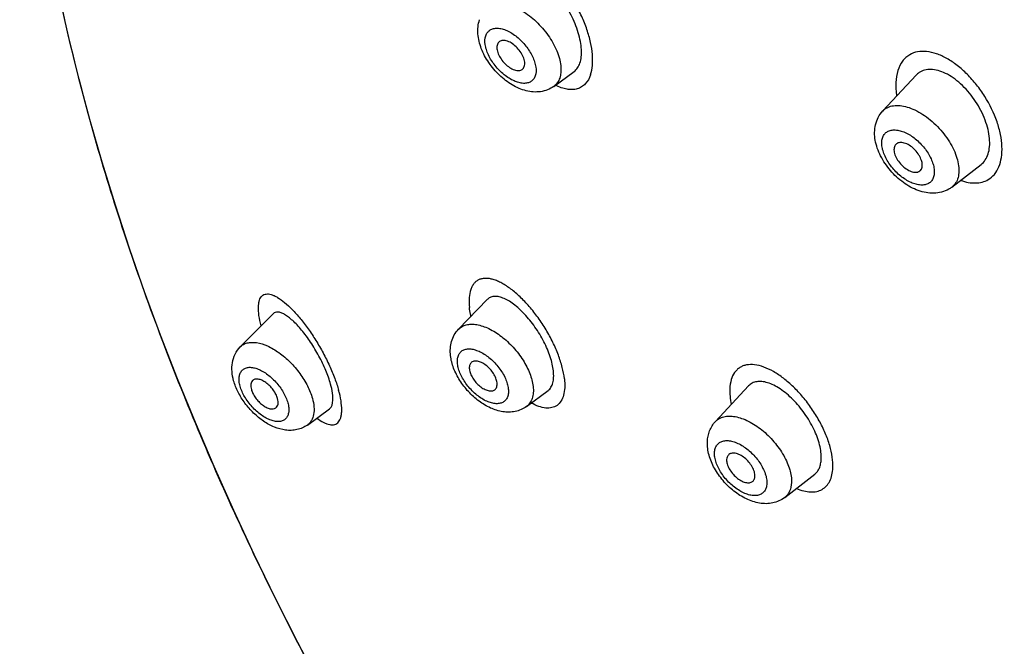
# Model space of a CAD drawing. Header units: millimetres. Extents: x 163 to 790, y -558 to 214.
# Tile 7 of 40: x 379 to 406, y -291 to -274. Entities that reach past the tile are written whole.
import ezdxf

# ---------------------------------------------------------------- set-up
doc = ezdxf.new("R2010")
doc.units = ezdxf.units.MM
doc.header["$LTSCALE"] = 23.1
doc.layers.get('0').update_dxf_attribs({"linetype": 'CONTINUOUS'})

msp = doc.modelspace()

# ---------------------------------------------------------------- linework, layer by layer
at = {"color": 7, "linetype": 'CONTINUOUS'}
for p, q in [((393.883, -275.852), (394.45, -275.437)), ((403.042, -276.538), (403.973, -275.542)), ((404.058, -278.218), (404.075, -278.207)), ((404.967, -278.654), (405.781, -278.027)), ((391.232, -282.61), (392.024, -281.788)), ((385.156, -283.102), (386.068, -282.179)), ((398.383, -285.181), (399.307, -284.189)), ((393.124, -284.761), (393.725, -284.315)), ((387.024, -285.277), (387.637, -284.831)), ((400.312, -287.293), (401.148, -286.645))]:
    msp.add_line(p, q, dxfattribs=at)
at = {"color": 9, "linetype": 'CONTINUOUS'}
msp.add_line((387.024, -285.277), (387.024, -285.277), dxfattribs=at)
at = {"color": 7, "linetype": 'CONTINUOUS'}
msp.add_lwpolyline([(380.097, -273.253), (380.357, -274.416), (380.645, -275.589), (380.959, -276.769), (381.3, -277.957), (381.668, -279.152), (382.062, -280.352), (382.482, -281.558), (382.928, -282.769), (383.399, -283.983), (383.896, -285.201), (384.417, -286.421), (384.964, -287.643), (385.534, -288.867), (386.129, -290.092), (386.748, -291.317), (387.39, -292.541)], dxfattribs=at)
at = {"color": 9, "linetype": 'CONTINUOUS'}
msp.add_arc((403.373, -276.848), 0.453, 119.951, 136.8597, dxfattribs=at)
at = {"color": 7, "linetype": 'CONTINUOUS'}
msp.add_arc((404.479, -278.021), 0.799, 299.9929, 307.6213, dxfattribs=at)
at = {"color": 9, "linetype": 'CONTINUOUS'}
for points, knots in [([(382.607, -281.901), (381.975, -280.16), (380.871, -276.721), (379.701, -271.584), (379.071, -266.654), (378.988, -261.983), (379.457, -257.621), (380.32, -254.235), (381.287, -251.748), (382.136, -250.014), (383.114, -248.392), (384.22, -246.886), (385.451, -245.501), (386.802, -244.242), (388.271, -243.11), (389.853, -242.111), (391.543, -241.245), (393.963, -240.262), (397.26, -239.389), (401.508, -238.925), (406.053, -239.03), (410.846, -239.7), (414.076, -240.496), (415.718, -240.981)], [0, 0, 0, 0, 0.0788, 0.153467, 0.223819, 0.289844, 0.351736, 0.409927, 0.437864, 0.465159, 0.491939, 0.518343, 0.544522, 0.570632, 0.596832, 0.623278, 0.65012, 0.677495, 0.734285, 0.794509, 0.85871, 0.927181, 1, 1, 1, 1]), ([(394.905, -275.533), (394.935, -275.45), (394.969, -275.261), (394.965, -274.956), (394.911, -274.619), (394.81, -274.263), (394.664, -273.9), (394.48, -273.545), (394.265, -273.211), (394.027, -272.908), (393.775, -272.648), (393.517, -272.44), (393.262, -272.291), (393.017, -272.207), (392.789, -272.195), (392.588, -272.262), (392.431, -272.409), (392.368, -272.54), (392.344, -272.612)], [0, 0, 0, 0, 0.053103, 0.114679, 0.183775, 0.258966, 0.3383, 0.419506, 0.50028, 0.578386, 0.651793, 0.718772, 0.77813, 0.82947, 0.873721, 0.913821, 0.954365, 1, 1, 1, 1]), ([(392.005, -273.689), (392.038, -273.655), (392.118, -273.596), (392.265, -273.55), (392.432, -273.543), (392.616, -273.575), (392.809, -273.644), (393.081, -273.787), (393.406, -274.041), (393.734, -274.419), (393.939, -274.777), (394.041, -275.067), (394.092, -275.32), (394.085, -275.511), (394.048, -275.62)], [0, 0, 0, 0, 0.042434, 0.087125, 0.136458, 0.191722, 0.253195, 0.320393, 0.467298, 0.620945, 0.767737, 0.834844, 0.896213, 1, 1, 1, 1]), ([(391.989, -274.442), (392, -274.41), (392.031, -274.348), (392.107, -274.278), (392.207, -274.238), (392.3, -274.231), (392.38, -274.239), (392.469, -274.258), (392.585, -274.3), (392.723, -274.375), (392.909, -274.509), (393.114, -274.72), (393.27, -274.965), (393.352, -275.168), (393.394, -275.347), (393.393, -275.483), (393.366, -275.56)], [0, 0, 0, 0, 0.045606, 0.089039, 0.13405, 0.183818, 0.211144, 0.240205, 0.303461, 0.373052, 0.447665, 0.6044, 0.757641, 0.828159, 0.892517, 1, 1, 1, 1]), ([(393.366, -275.56), (393.355, -275.593), (393.324, -275.655), (393.248, -275.725), (393.149, -275.765), (393.055, -275.772), (392.975, -275.763), (392.886, -275.745), (392.771, -275.703), (392.632, -275.627), (392.447, -275.493), (392.242, -275.283), (392.085, -275.038), (392.004, -274.834), (391.961, -274.656), (391.963, -274.52), (391.989, -274.442)], [0, 0, 0, 0, 0.045606, 0.089039, 0.13405, 0.183818, 0.211144, 0.240205, 0.303461, 0.373052, 0.447665, 0.6044, 0.757641, 0.828159, 0.892517, 1, 1, 1, 1]), ([(405.974, -278.448), (406.04, -278.412), (406.163, -278.307), (406.288, -278.089), (406.357, -277.822), (406.369, -277.516), (406.325, -277.182), (406.192, -276.704), (405.962, -276.235), (405.659, -275.805), (405.401, -275.514), (405.124, -275.267), (404.836, -275.073), (404.55, -274.941), (404.273, -274.874), (404.015, -274.878), (403.86, -274.933), (403.794, -274.972)], [0, 0, 0, 0, 0.044523, 0.092042, 0.144933, 0.204332, 0.270212, 0.341619, 0.494561, 0.572605, 0.648986, 0.721844, 0.789586, 0.851065, 0.905937, 0.954919, 1, 1, 1, 1]), ([(403.794, -274.972), (403.755, -274.994), (403.681, -275.047), (403.554, -275.187), (403.443, -275.423), (403.392, -275.759), (403.409, -275.999), (403.428, -276.124)], [0, 0, 0, 0, 0.104346, 0.210953, 0.440129, 0.701885, 1, 1, 1, 1]), ([(394.048, -275.62), (394.032, -275.667), (393.989, -275.755), (393.92, -275.825), (393.883, -275.852)], [0, 0, 0, 0, 0.512726, 1, 1, 1, 1]), ([(394.905, -275.533), (394.875, -275.626), (394.805, -275.756), (394.659, -275.874), (394.535, -275.928), (394.396, -275.949), (394.245, -275.937), (394.086, -275.894), (393.98, -275.848), (393.926, -275.821)], [0, 0, 0, 0, 0.246158, 0.357758, 0.46857, 0.584226, 0.709553, 0.847672, 1, 1, 1, 1]), ([(403.146, -276.455), (403.193, -276.428), (403.301, -276.389), (403.482, -276.377), (403.681, -276.409), (403.891, -276.483), (404.106, -276.595), (404.393, -276.795), (404.713, -277.108), (404.96, -277.477), (405.092, -277.785), (405.15, -278.003), (405.169, -278.207), (405.146, -278.389), (405.08, -278.543), (405.007, -278.623), (404.967, -278.654)], [0, 0, 0, 0, 0.045808, 0.096459, 0.153389, 0.216843, 0.286182, 0.360157, 0.514959, 0.666401, 0.736431, 0.800709, 0.858503, 0.909925, 0.956239, 1, 1, 1, 1]), ([(404.317, -278.554), (404.287, -278.572), (404.215, -278.598), (404.094, -278.604), (403.962, -278.581), (403.768, -278.51), (403.528, -278.355), (403.282, -278.106), (403.125, -277.859), (403.046, -277.655), (403.015, -277.513), (403.011, -277.382), (403.036, -277.267), (403.09, -277.172), (403.144, -277.127), (403.173, -277.11)], [0, 0, 0, 0, 0.046202, 0.097454, 0.155225, 0.219709, 0.364917, 0.521185, 0.672422, 0.741587, 0.804541, 0.860731, 0.91062, 0.956005, 1, 1, 1, 1]), ([(403.173, -277.11), (403.204, -277.092), (403.276, -277.066), (403.396, -277.06), (403.528, -277.083), (403.722, -277.154), (403.962, -277.308), (404.208, -277.558), (404.365, -277.805), (404.444, -278.009), (404.475, -278.151), (404.479, -278.282), (404.455, -278.397), (404.401, -278.492), (404.347, -278.537), (404.317, -278.554)], [0, 0, 0, 0, 0.046202, 0.097454, 0.155225, 0.219709, 0.364917, 0.521185, 0.672422, 0.741587, 0.804541, 0.860731, 0.91062, 0.956005, 1, 1, 1, 1]), ([(405.209, -278.468), (405.279, -278.493), (405.416, -278.53), (405.62, -278.549), (405.809, -278.525), (405.923, -278.479), (405.974, -278.448)], [0, 0, 0, 0, 0.281099, 0.538354, 0.775596, 1, 1, 1, 1]), ([(394.178, -283.99), (394.167, -283.883), (394.123, -283.66), (394.013, -283.321), (393.861, -282.97), (393.671, -282.622), (393.451, -282.289), (393.21, -281.983), (392.957, -281.715), (392.701, -281.495), (392.485, -281.352), (392.318, -281.27), (392.202, -281.228), (392.093, -281.201), (391.989, -281.192), (391.894, -281.201), (391.807, -281.227), (391.73, -281.271), (391.664, -281.333), (391.611, -281.411), (391.554, -281.541), (391.518, -281.744), (391.525, -281.915), (391.536, -282.007)], [0, 0, 0, 0, 0.066872, 0.141633, 0.221887, 0.305217, 0.38902, 0.4707, 0.547889, 0.618502, 0.68096, 0.708835, 0.734424, 0.757801, 0.779153, 0.798827, 0.817348, 0.835389, 0.853722, 0.873075, 0.894026, 0.942144, 1, 1, 1, 1]), ([(385.734, -282.517), (385.709, -282.421), (385.672, -282.245), (385.655, -282.032), (385.668, -281.89), (385.692, -281.784), (385.739, -281.696), (385.813, -281.646), (385.876, -281.628), (385.946, -281.628), (386.023, -281.645), (386.106, -281.677), (386.233, -281.745), (386.403, -281.871), (386.612, -282.069), (386.83, -282.315), (387.051, -282.603), (387.265, -282.924), (387.464, -283.268), (387.64, -283.62), (387.787, -283.968), (387.864, -284.2), (387.894, -284.313)], [0, 0, 0, 0, 0.066421, 0.120383, 0.142658, 0.161943, 0.193007, 0.206722, 0.22068, 0.235965, 0.253345, 0.273261, 0.295941, 0.349745, 0.41436, 0.488505, 0.570287, 0.657401, 0.7471, 0.836271, 0.921707, 1, 1, 1, 1]), ([(387.407, -292.578), (386.469, -290.822), (384.739, -287.318), (383.261, -283.7), (382.607, -281.901)], [0, 0, 0, 0, 0.5099, 1, 1, 1, 1]), ([(391.577, -282.252), (391.572, -282.231), (391.555, -282.15), (391.542, -282.068), (391.536, -282.007)], [0, 0, 0, 0, 0.260171, 1, 1, 1, 1]), ([(391.232, -282.61), (391.26, -282.58), (391.328, -282.529), (391.45, -282.482), (391.59, -282.466), (391.745, -282.48), (391.91, -282.523), (392.147, -282.621), (392.442, -282.81), (392.763, -283.107), (393.032, -283.457), (393.224, -283.825), (393.295, -284.082), (393.309, -284.204)], [0, 0, 0, 0, 0.040889, 0.083496, 0.129812, 0.181082, 0.237807, 0.299888, 0.437429, 0.586251, 0.736213, 0.87695, 1, 1, 1, 1]), ([(385.156, -283.102), (385.182, -283.076), (385.243, -283.03), (385.352, -282.988), (385.477, -282.972), (385.67, -282.985), (385.934, -283.073), (386.248, -283.261), (386.552, -283.522), (386.82, -283.835), (387.032, -284.175), (387.13, -284.416), (387.163, -284.535)], [0, 0, 0, 0, 0.039703, 0.080961, 0.125634, 0.174945, 0.288976, 0.422334, 0.568922, 0.720161, 0.866711, 1, 1, 1, 1]), ([(391.203, -283.574), (391.199, -283.533), (391.197, -283.453), (391.222, -283.342), (391.276, -283.252), (391.357, -283.189), (391.459, -283.157), (391.577, -283.156), (391.705, -283.185), (391.894, -283.262), (392.126, -283.422), (392.364, -283.675), (392.516, -283.921), (392.591, -284.122), (392.612, -284.22), (392.617, -284.267)], [0, 0, 0, 0, 0.055612, 0.104589, 0.148868, 0.191815, 0.237291, 0.288256, 0.346152, 0.411089, 0.557798, 0.715688, 0.867975, 0.937262, 1, 1, 1, 1]), ([(385.15, -284.195), (385.138, -284.15), (385.121, -284.065), (385.12, -283.942), (385.146, -283.836), (385.2, -283.751), (385.281, -283.694), (385.382, -283.668), (385.497, -283.673), (385.623, -283.706), (385.756, -283.766), (385.94, -283.882), (386.153, -284.076), (386.356, -284.35), (386.45, -284.556), (386.478, -284.658)], [0, 0, 0, 0, 0.062223, 0.116985, 0.164869, 0.208003, 0.250047, 0.295088, 0.346115, 0.404469, 0.470128, 0.542125, 0.698155, 0.856479, 1, 1, 1, 1]), ([(392.617, -284.267), (392.622, -284.309), (392.624, -284.389), (392.599, -284.5), (392.545, -284.59), (392.464, -284.653), (392.362, -284.684), (392.244, -284.685), (392.115, -284.657), (391.926, -284.58), (391.694, -284.419), (391.456, -284.167), (391.305, -283.921), (391.229, -283.719), (391.208, -283.621), (391.203, -283.574)], [0, 0, 0, 0, 0.055612, 0.104589, 0.148868, 0.191815, 0.237291, 0.288256, 0.346152, 0.411089, 0.557798, 0.715688, 0.867975, 0.937262, 1, 1, 1, 1]), ([(401.652, -286.466), (401.658, -286.368), (401.643, -286.158), (401.569, -285.836), (401.445, -285.495), (401.276, -285.151), (401.067, -284.815), (400.827, -284.5), (400.565, -284.218), (400.29, -283.978), (400.012, -283.79), (399.742, -283.659), (399.487, -283.592), (399.288, -283.592), (399.15, -283.63), (399.06, -283.676), (398.981, -283.738), (398.89, -283.845), (398.809, -284.023), (398.788, -284.181), (398.785, -284.266)], [0, 0, 0, 0, 0.059575, 0.127101, 0.201001, 0.279494, 0.360424, 0.441439, 0.520245, 0.594693, 0.662983, 0.723798, 0.776648, 0.822258, 0.84314, 0.863323, 0.883393, 0.903942, 0.948387, 1, 1, 1, 1]), ([(386.478, -284.658), (386.49, -284.703), (386.507, -284.788), (386.508, -284.911), (386.482, -285.017), (386.428, -285.102), (386.348, -285.159), (386.247, -285.184), (386.131, -285.18), (386.005, -285.147), (385.873, -285.087), (385.688, -284.971), (385.475, -284.777), (385.272, -284.503), (385.179, -284.297), (385.15, -284.195)], [0, 0, 0, 0, 0.062223, 0.116985, 0.164869, 0.208003, 0.250047, 0.295088, 0.346115, 0.404469, 0.470128, 0.542125, 0.698155, 0.856479, 1, 1, 1, 1]), ([(393.309, -284.204), (393.315, -284.262), (393.319, -284.375), (393.29, -284.533), (393.226, -284.666), (393.16, -284.734), (393.124, -284.761)], [0, 0, 0, 0, 0.288316, 0.545564, 0.778641, 1, 1, 1, 1]), ([(394.178, -283.99), (394.187, -284.072), (394.195, -284.226), (394.165, -284.439), (394.094, -284.612), (393.981, -284.738), (393.828, -284.805), (393.65, -284.811), (393.453, -284.763), (393.322, -284.702), (393.254, -284.665)], [0, 0, 0, 0, 0.159443, 0.295384, 0.411082, 0.513359, 0.613396, 0.723229, 0.850972, 1, 1, 1, 1]), ([(387.291, -285.084), (387.35, -285.129), (387.439, -285.189), (387.562, -285.244), (387.663, -285.273), (387.762, -285.275), (387.844, -285.236), (387.893, -285.191), (387.932, -285.129), (387.959, -285.052), (387.976, -284.96), (387.984, -284.81), (387.963, -284.59), (387.922, -284.41), (387.894, -284.313)], [0, 0, 0, 0, 0.142808, 0.202843, 0.255743, 0.343959, 0.384057, 0.425166, 0.470245, 0.521578, 0.580491, 0.647614, 0.807205, 1, 1, 1, 1]), ([(398.785, -284.266), (398.781, -284.336), (398.786, -284.484), (398.81, -284.629), (398.826, -284.705)], [0, 0, 0, 0, 0.47567, 1, 1, 1, 1]), ([(387.163, -284.535), (387.184, -284.613), (387.213, -284.762), (387.208, -284.975), (387.156, -285.129), (387.087, -285.223), (387.046, -285.26), (387.024, -285.277)], [0, 0, 0, 0, 0.303168, 0.565434, 0.791957, 0.896972, 1, 1, 1, 1]), ([(398.383, -285.181), (398.413, -285.148), (398.485, -285.092), (398.618, -285.041), (398.771, -285.024), (398.939, -285.04), (399.119, -285.089), (399.375, -285.199), (399.69, -285.408), (400.023, -285.734), (400.249, -286.052), (400.384, -286.32), (400.474, -286.568), (400.506, -286.759), (400.501, -286.88)], [0, 0, 0, 0, 0.041932, 0.085758, 0.133577, 0.186641, 0.245368, 0.309523, 0.450705, 0.601258, 0.749729, 0.819762, 0.885359, 1, 1, 1, 1]), ([(398.357, -286.045), (398.359, -286.006), (398.37, -285.932), (398.417, -285.833), (398.493, -285.76), (398.592, -285.717), (398.709, -285.705), (398.839, -285.723), (398.977, -285.769), (399.172, -285.869), (399.402, -286.05), (399.592, -286.277), (399.709, -286.478), (399.772, -286.626), (399.81, -286.769), (399.817, -286.863), (399.815, -286.907)], [0, 0, 0, 0, 0.050788, 0.096489, 0.140062, 0.18521, 0.235073, 0.291416, 0.354648, 0.424159, 0.576105, 0.732834, 0.807945, 0.878325, 0.942587, 1, 1, 1, 1]), ([(399.815, -286.907), (399.814, -286.946), (399.802, -287.02), (399.755, -287.118), (399.68, -287.192), (399.58, -287.234), (399.463, -287.246), (399.334, -287.228), (399.196, -287.182), (399.001, -287.082), (398.771, -286.902), (398.58, -286.674), (398.463, -286.474), (398.4, -286.325), (398.363, -286.182), (398.355, -286.089), (398.357, -286.045)], [0, 0, 0, 0, 0.050788, 0.096489, 0.140062, 0.18521, 0.235073, 0.291416, 0.354648, 0.424159, 0.576105, 0.732834, 0.807945, 0.878325, 0.942587, 1, 1, 1, 1]), ([(400.636, -287.043), (400.703, -287.071), (400.832, -287.115), (401.025, -287.145), (401.201, -287.133), (401.355, -287.076), (401.481, -286.974), (401.575, -286.835), (401.635, -286.661), (401.65, -286.533), (401.652, -286.466)], [0, 0, 0, 0, 0.149949, 0.283554, 0.403102, 0.513265, 0.621134, 0.734294, 0.859072, 1, 1, 1, 1]), ([(400.501, -286.88), (400.497, -286.962), (400.474, -287.084), (400.393, -287.219), (400.341, -287.271), (400.312, -287.293)], [0, 0, 0, 0, 0.528086, 0.767365, 1, 1, 1, 1])]:
    msp.add_open_spline(points, degree=3, knots=knots, dxfattribs=at)
at = {"color": 7, "linetype": 'CONTINUOUS'}
for points, knots in [([(394.61, -275.205), (394.629, -275.149), (394.654, -275.023), (394.657, -274.819), (394.628, -274.594), (394.546, -274.267), (394.375, -273.857), (394.138, -273.478), (393.914, -273.21), (393.741, -273.04), (393.566, -272.904), (393.392, -272.804), (393.226, -272.746), (393.07, -272.731), (392.929, -272.764), (392.854, -272.818), (392.822, -272.85)], [0, 0, 0, 0, 0.051492, 0.110364, 0.176201, 0.24789, 0.402269, 0.559314, 0.634324, 0.704743, 0.769236, 0.826874, 0.877362, 0.921394, 0.961086, 1, 1, 1, 1]), ([(393.882, -275.852), (393.828, -275.892), (393.71, -275.957), (393.514, -276.008), (393.312, -276.014), (393.111, -275.981), (392.913, -275.913), (392.655, -275.781), (392.358, -275.55), (392.064, -275.206), (391.885, -274.876), (391.799, -274.601), (391.766, -274.396), (391.768, -274.193), (391.797, -274.061), (391.818, -273.997)], [0, 0, 0, 0, 0.059196, 0.118162, 0.177114, 0.236694, 0.297701, 0.360706, 0.492365, 0.627408, 0.758415, 0.821017, 0.881695, 0.941093, 1, 1, 1, 1]), ([(392.35, -274.624), (392.346, -274.629), (392.329, -274.648), (392.318, -274.671), (392.312, -274.689)], [0, 0, 0, 0, 0.242571, 1, 1, 1, 1]), ([(393.062, -275.298), (393.075, -275.26), (393.079, -275.167), (393.036, -275.025), (392.953, -274.879), (392.839, -274.747), (392.707, -274.644), (392.589, -274.589), (392.499, -274.574), (392.441, -274.576), (392.389, -274.592), (392.362, -274.613), (392.35, -274.624)], [0, 0, 0, 0, 0.103854, 0.23209, 0.378977, 0.532723, 0.679724, 0.808155, 0.863455, 0.91282, 0.95754, 1, 1, 1, 1]), ([(392.312, -274.689), (392.299, -274.726), (392.295, -274.815), (392.334, -274.952), (392.412, -275.094), (392.52, -275.224), (392.646, -275.329), (392.761, -275.388), (392.849, -275.41), (392.908, -275.413), (392.961, -275.404), (392.992, -275.388), (393.005, -275.379)], [0, 0, 0, 0, 0.10239, 0.228185, 0.372437, 0.524478, 0.671697, 0.802659, 0.859832, 0.911105, 0.957243, 1, 1, 1, 1]), ([(394.45, -275.437), (394.486, -275.411), (394.553, -275.34), (394.594, -275.252), (394.61, -275.205)], [0, 0, 0, 0, 0.473113, 1, 1, 1, 1]), ([(393.005, -275.379), (393.018, -275.369), (393.042, -275.345), (393.057, -275.314), (393.062, -275.298)], [0, 0, 0, 0, 0.487268, 1, 1, 1, 1]), ([(404.088, -275.451), (404.077, -275.457), (404.036, -275.483), (403.998, -275.515), (403.973, -275.542)], [0, 0, 0, 0, 0.248917, 1, 1, 1, 1]), ([(405.781, -278.027), (405.826, -277.992), (405.907, -277.902), (405.985, -277.73), (406.022, -277.524), (406.019, -277.293), (405.976, -277.043), (405.865, -276.691), (405.644, -276.264), (405.341, -275.892), (405.062, -275.652), (404.85, -275.515), (404.64, -275.421), (404.438, -275.376), (404.25, -275.382), (404.137, -275.422), (404.088, -275.451)], [0, 0, 0, 0, 0.044935, 0.093717, 0.148269, 0.20924, 0.276277, 0.348342, 0.501142, 0.653703, 0.725481, 0.792141, 0.852678, 0.906796, 0.955229, 1, 1, 1, 1]), ([(404.878, -278.714), (404.816, -278.75), (404.68, -278.805), (404.463, -278.835), (404.243, -278.816), (403.949, -278.735), (403.599, -278.539), (403.243, -278.208), (403.012, -277.869), (402.886, -277.578), (402.827, -277.357), (402.808, -277.135), (402.833, -276.917), (402.908, -276.711), (402.993, -276.591), (403.042, -276.538)], [0, 0, 0, 0, 0.059299, 0.118507, 0.178187, 0.239212, 0.367256, 0.501941, 0.635568, 0.699786, 0.761795, 0.822047, 0.88139, 0.940599, 1, 1, 1, 1]), ([(403.403, -277.468), (403.392, -277.48), (403.372, -277.51), (403.356, -277.562), (403.352, -277.623), (403.364, -277.715), (403.41, -277.838), (403.501, -277.977), (403.62, -278.1), (403.754, -278.192), (403.888, -278.244), (403.978, -278.246), (404.015, -278.236)], [0, 0, 0, 0, 0.043466, 0.090282, 0.142177, 0.199904, 0.331691, 0.479242, 0.63098, 0.774268, 0.898676, 1, 1, 1, 1]), ([(404.119, -278.156), (404.157, -278.084), (404.142, -277.96), (404.091, -277.837), (404.037, -277.738), (403.948, -277.624), (403.82, -277.512), (403.702, -277.447), (403.609, -277.419), (403.546, -277.411), (403.489, -277.417), (403.455, -277.43), (403.44, -277.439)], [0, 0, 0, 0, 0.212032, 0.280192, 0.352566, 0.504119, 0.654351, 0.791016, 0.851557, 0.906159, 0.955198, 1, 1, 1, 1]), ([(404.015, -278.236), (404.019, -278.235), (404.034, -278.23), (404.048, -278.224), (404.058, -278.218)], [0, 0, 0, 0, 0.256441, 1, 1, 1, 1]), ([(404.075, -278.207), (404.088, -278.197), (404.104, -278.18), (404.116, -278.161), (404.119, -278.156)], [0, 0, 0, 0, 0.744883, 1, 1, 1, 1]), ([(393.873, -283.769), (393.866, -283.706), (393.843, -283.575), (393.765, -283.301), (393.613, -282.949), (393.371, -282.548), (393.087, -282.193), (392.826, -281.952), (392.617, -281.812), (392.473, -281.741), (392.338, -281.701), (392.215, -281.693), (392.106, -281.721), (392.048, -281.763), (392.024, -281.788)], [0, 0, 0, 0, 0.062721, 0.131582, 0.28257, 0.441238, 0.594867, 0.73202, 0.791718, 0.84456, 0.890484, 0.930223, 0.965674, 1, 1, 1, 1]), ([(387.671, -284.144), (387.635, -284.013), (387.539, -283.745), (387.35, -283.353), (387.123, -282.976), (386.914, -282.691), (386.742, -282.495), (386.62, -282.374), (386.505, -282.275), (386.396, -282.2), (386.297, -282.151), (386.207, -282.129), (386.127, -282.135), (386.085, -282.162), (386.068, -282.179)], [0, 0, 0, 0, 0.149532, 0.314215, 0.480323, 0.635165, 0.705064, 0.768518, 0.824722, 0.873139, 0.913624, 0.946718, 0.97425, 1, 1, 1, 1]), ([(391.009, -283.345), (391.001, -283.279), (390.998, -283.146), (391.031, -282.949), (391.107, -282.765), (391.186, -282.657), (391.232, -282.61)], [0, 0, 0, 0, 0.251327, 0.500273, 0.749555, 1, 1, 1, 1]), ([(384.971, -284.043), (384.948, -283.961), (384.917, -283.794), (384.926, -283.541), (385, -283.3), (385.098, -283.162), (385.156, -283.102)], [0, 0, 0, 0, 0.254908, 0.503255, 0.750752, 1, 1, 1, 1]), ([(393.124, -284.761), (393.077, -284.795), (392.976, -284.854), (392.81, -284.907), (392.637, -284.925), (392.403, -284.908), (392.112, -284.814), (391.79, -284.618), (391.5, -284.356), (391.26, -284.045), (391.085, -283.706), (391.022, -283.464), (391.009, -283.345)], [0, 0, 0, 0, 0.058827, 0.117409, 0.175829, 0.23448, 0.354645, 0.481834, 0.614918, 0.748849, 0.878042, 1, 1, 1, 1]), ([(391.581, -283.546), (391.571, -283.556), (391.554, -283.579), (391.531, -283.639), (391.53, -283.69), (391.534, -283.724)], [0, 0, 0, 0, 0.221335, 0.457394, 1, 1, 1, 1]), ([(392.305, -284.102), (392.3, -284.059), (392.275, -283.969), (392.208, -283.841), (392.114, -283.719), (392.002, -283.615), (391.883, -283.539), (391.781, -283.502), (391.705, -283.495), (391.657, -283.501), (391.614, -283.517), (391.59, -283.535), (391.581, -283.546)], [0, 0, 0, 0, 0.123086, 0.263865, 0.41387, 0.562735, 0.700315, 0.818868, 0.870152, 0.91648, 0.959099, 1, 1, 1, 1]), ([(391.534, -283.724), (391.539, -283.765), (391.562, -283.851), (391.625, -283.975), (391.714, -284.094), (391.82, -284.197), (391.935, -284.275), (392.035, -284.316), (392.109, -284.329), (392.159, -284.328), (392.203, -284.318), (392.229, -284.304), (392.24, -284.296)], [0, 0, 0, 0, 0.121181, 0.259449, 0.407167, 0.554874, 0.693109, 0.814243, 0.867239, 0.915212, 0.958969, 1, 1, 1, 1]), ([(393.725, -284.315), (393.757, -284.291), (393.813, -284.227), (393.864, -284.099), (393.885, -283.942), (393.879, -283.829), (393.873, -283.769)], [0, 0, 0, 0, 0.19916, 0.425009, 0.690487, 1, 1, 1, 1]), ([(387.024, -285.277), (386.98, -285.308), (386.887, -285.362), (386.734, -285.411), (386.575, -285.431), (386.361, -285.421), (386.094, -285.344), (385.794, -285.177), (385.519, -284.949), (385.28, -284.676), (385.089, -284.372), (385.001, -284.153), (384.971, -284.043)], [0, 0, 0, 0, 0.058751, 0.117217, 0.175406, 0.233614, 0.352036, 0.476766, 0.608102, 0.742398, 0.874366, 1, 1, 1, 1]), ([(385.495, -284.042), (385.482, -284.055), (385.461, -284.087), (385.447, -284.146), (385.447, -284.214), (385.457, -284.261), (385.463, -284.286)], [0, 0, 0, 0, 0.207257, 0.437179, 0.700429, 1, 1, 1, 1]), ([(386.194, -284.541), (386.183, -284.5), (386.149, -284.416), (386.075, -284.298), (385.981, -284.188), (385.875, -284.097), (385.766, -284.032), (385.661, -283.997), (385.578, -283.996), (385.525, -284.017), (385.504, -284.033), (385.495, -284.042)], [0, 0, 0, 0, 0.133353, 0.279972, 0.431282, 0.577939, 0.71136, 0.825445, 0.919001, 0.960278, 1, 1, 1, 1]), ([(387.637, -284.831), (387.708, -284.78), (387.737, -284.642), (387.735, -284.491), (387.719, -284.34), (387.693, -284.224), (387.671, -284.144)], [0, 0, 0, 0, 0.365772, 0.498921, 0.649592, 1, 1, 1, 1]), ([(392.24, -284.296), (392.253, -284.286), (392.276, -284.263), (392.298, -284.216), (392.308, -284.161), (392.307, -284.122), (392.305, -284.102)], [0, 0, 0, 0, 0.221359, 0.454438, 0.711682, 1, 1, 1, 1]), ([(401.328, -286.223), (401.331, -286.161), (401.325, -286.029), (401.27, -285.746), (401.129, -285.375), (400.876, -284.949), (400.561, -284.57), (400.261, -284.314), (400.015, -284.169), (399.844, -284.098), (399.683, -284.062), (399.535, -284.064), (399.406, -284.105), (399.336, -284.158), (399.307, -284.189)], [0, 0, 0, 0, 0.056693, 0.119832, 0.261767, 0.41585, 0.569381, 0.710009, 0.772444, 0.828516, 0.87809, 0.921838, 0.961521, 1, 1, 1, 1]), ([(385.463, -284.286), (385.474, -284.326), (385.507, -284.407), (385.577, -284.521), (385.666, -284.628), (385.767, -284.718), (385.872, -284.786), (385.975, -284.825), (386.07, -284.834), (386.125, -284.815), (386.146, -284.8)], [0, 0, 0, 0, 0.131299, 0.27548, 0.424765, 0.570588, 0.704911, 0.82163, 0.918497, 1, 1, 1, 1]), ([(386.146, -284.8), (386.161, -284.789), (386.189, -284.757), (386.21, -284.695), (386.212, -284.621), (386.202, -284.569), (386.194, -284.541)], [0, 0, 0, 0, 0.207159, 0.433935, 0.696484, 1, 1, 1, 1]), ([(398.16, -285.739), (398.164, -285.637), (398.204, -285.433), (398.314, -285.255), (398.383, -285.181)], [0, 0, 0, 0, 0.499505, 1, 1, 1, 1]), ([(400.312, -287.293), (400.263, -287.331), (400.156, -287.396), (399.979, -287.453), (399.793, -287.472), (399.542, -287.45), (399.229, -287.344), (398.887, -287.124), (398.587, -286.833), (398.348, -286.493), (398.191, -286.125), (398.155, -285.864), (398.16, -285.739)], [0, 0, 0, 0, 0.058987, 0.117767, 0.176478, 0.235598, 0.357369, 0.486554, 0.620698, 0.753714, 0.880322, 1, 1, 1, 1]), ([(398.744, -286.112), (398.729, -286.128), (398.705, -286.169), (398.697, -286.215), (398.696, -286.24)], [0, 0, 0, 0, 0.471345, 1, 1, 1, 1]), ([(399.484, -286.705), (399.485, -286.663), (399.47, -286.57), (399.41, -286.436), (399.316, -286.305), (399.2, -286.191), (399.072, -286.106), (398.961, -286.065), (398.879, -286.057), (398.826, -286.063), (398.779, -286.081), (398.754, -286.101), (398.744, -286.112)], [0, 0, 0, 0, 0.114733, 0.250256, 0.39885, 0.549506, 0.690751, 0.813341, 0.866399, 0.914213, 0.958042, 1, 1, 1, 1]), ([(398.696, -286.24), (398.694, -286.28), (398.709, -286.369), (398.765, -286.499), (398.853, -286.627), (398.963, -286.739), (399.086, -286.826), (399.193, -286.872), (399.275, -286.886), (399.329, -286.886), (399.377, -286.874), (399.405, -286.859), (399.417, -286.85)], [0, 0, 0, 0, 0.113014, 0.246044, 0.3922, 0.541477, 0.683215, 0.808384, 0.863222, 0.912783, 0.957853, 1, 1, 1, 1]), ([(401.148, -286.645), (401.176, -286.624), (401.226, -286.572), (401.282, -286.472), (401.317, -286.354), (401.327, -286.268), (401.328, -286.223)], [0, 0, 0, 0, 0.220793, 0.45568, 0.713621, 1, 1, 1, 1]), ([(399.417, -286.85), (399.437, -286.834), (399.472, -286.789), (399.482, -286.734), (399.484, -286.705)], [0, 0, 0, 0, 0.470048, 1, 1, 1, 1])]:
    msp.add_open_spline(points, degree=3, knots=knots, dxfattribs=at)
msp.add_open_spline([(403.44, -277.439), (403.426, -277.446), (403.414, -277.456), (403.403, -277.468)], degree=3, dxfattribs=at)

doc.saveas('drawing.dxf')
